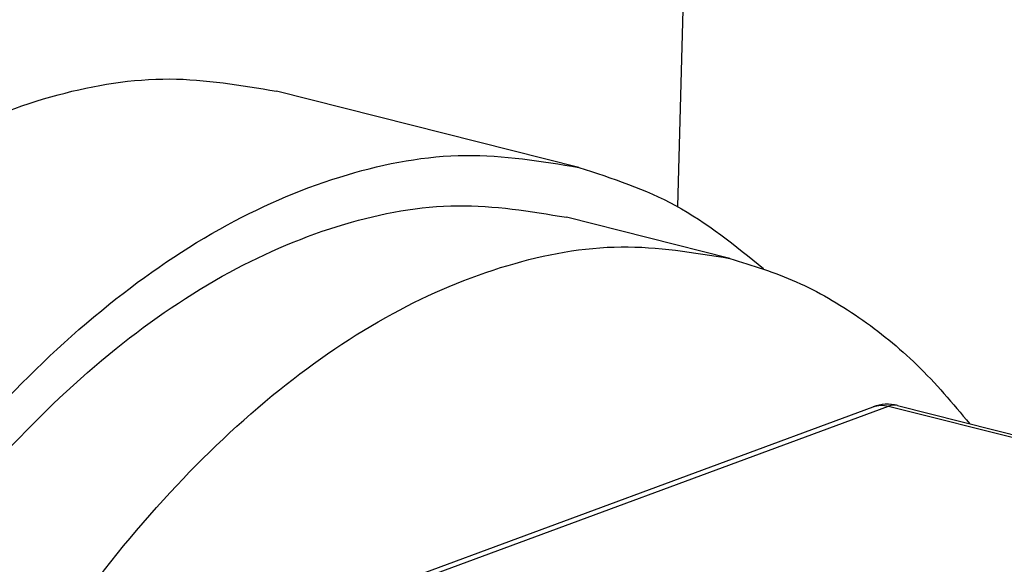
# Model space of a CAD drawing. Header units: inches. Extents: x -280 to 281, y -205 to 205.
# Tile 9 of 46: x -176 to -152, y -129 to -116. Entities that reach past the tile are written whole.
import ezdxf

# ---------------------------------------------------------------- set-up
doc = ezdxf.new("R2010")
doc.units = ezdxf.units.IN

# ---------------------------------------------------------------- blocks, each defined once
blk = doc.blocks.new('5222013350_00_G23_G27_BF_B3_B14_Motor_Bgr_63_EEXDe_1_1__3', base_point=(-536.604, -363.98))
at = {"color": 7, "linetype": 'Continuous'}
for p, q in [((-318.77, -217.038), (-319.391, -240.471)), ((-324.185, -238.564), (-338.899, -234.852)), ((-316.843, -242.995), (-324.796, -240.988)), ((-345.595, -263.418), (-309.863, -250.219)), ((-308.681, -250.156), (-278.855, -257.681))]:
    blk.add_line(p, q, dxfattribs=at)
at = {"color": 8, "linetype": 'Continuous'}
for p, q in [((-344.851, -263.387), (-309.12, -250.188)), ((-309.12, -250.188), (-279.294, -257.713))]:
    blk.add_line(p, q, dxfattribs=at)
at = {"color": 7, "linetype": 'Continuous'}
blk.add_arc((-309.17, -252.095), 2, 75.8398, 110.2742, dxfattribs=at)
for points, knots in [([(-385.857, -281.966), (-384.979, -279.073), (-383.241, -273.344), (-379.733, -265.209), (-375.672, -257.688), (-371.083, -250.973), (-366.087, -245.21), (-360.788, -240.536), (-355.295, -237.046), (-349.729, -234.875), (-344.173, -233.96), (-340.63, -234.559), (-338.899, -234.852)], [0, 0, 0, 0, 9.063305, 17.94872, 26.523568, 34.670998, 42.298174, 49.345992, 55.800906, 61.708675, 67.186719, 72.425339, 72.425339, 72.425339, 72.425339]), ([(-374.775, -309.568), (-374.599, -306.451), (-374.244, -300.145), (-372.548, -290.755), (-370.054, -281.504), (-366.734, -272.633), (-362.698, -264.37), (-358.043, -256.927), (-352.887, -250.491), (-347.356, -245.23), (-341.576, -241.264), (-335.688, -238.757), (-329.786, -237.645), (-326.021, -238.263), (-324.185, -238.564)], [0, 0, 0, 0, 9.357357, 18.93319, 28.56098, 38.071479, 47.301646, 56.10395, 64.356619, 71.975672, 78.929652, 85.257311, 91.084861, 96.630486, 96.630486, 96.630486, 96.630486]), ([(-324.185, -238.564), (-322.57, -239.093), (-319.272, -240.174), (-316.581, -242.368), (-315.207, -243.488)], [0, 0, 0, 0, 5.050983, 10.317514, 10.317514, 10.317514, 10.317514]), ([(-373.261, -309.008), (-373.092, -306.023), (-372.752, -299.982), (-371.128, -290.986), (-368.738, -282.124), (-365.558, -273.626), (-361.691, -265.71), (-357.232, -258.579), (-352.292, -252.414), (-346.994, -247.374), (-341.457, -243.575), (-335.816, -241.173), (-330.162, -240.108), (-326.555, -240.7), (-324.796, -240.988)], [0, 0, 0, 0, 8.964191, 18.137678, 27.360939, 36.471837, 45.314182, 53.746642, 61.65256, 68.951485, 75.61328, 81.675071, 87.257766, 92.570381, 92.570381, 92.570381, 92.570381]), ([(-365.307, -311.015), (-365.139, -308.029), (-364.798, -301.988), (-363.174, -292.993), (-360.784, -284.13), (-357.604, -275.632), (-353.738, -267.717), (-349.278, -260.586), (-344.339, -254.42), (-339.041, -249.38), (-333.503, -245.582), (-327.862, -243.18), (-322.209, -242.114), (-318.602, -242.706), (-316.843, -242.995)], [0, 0, 0, 0, 8.964191, 18.137678, 27.360939, 36.471837, 45.314182, 53.746642, 61.65256, 68.951485, 75.61328, 81.675071, 87.257766, 92.570381, 92.570381, 92.570381, 92.570381]), ([(-316.843, -242.995), (-315.748, -243.334), (-313.534, -244.021), (-310.472, -245.824), (-307.609, -248.141), (-305.998, -250.058), (-305.172, -251.041)], [0, 0, 0, 0, 3.428784, 6.933224, 10.58112, 14.42686, 14.42686, 14.42686, 14.42686])]:
    blk.add_open_spline(points, degree=3, knots=knots, dxfattribs=at)
at = {"color": 8, "linetype": 'Continuous'}
for points, knots in [([(-308.681, -250.156), (-308.753, -250.145), (-308.901, -250.121), (-309.045, -250.165), (-309.12, -250.188)], [0, 0, 0, 0, 0.2153444, 0.4449699, 0.4449699, 0.4449699, 0.4449699]), ([(-309.863, -250.219), (-309.743, -250.186), (-309.498, -250.119), (-309.247, -250.164), (-309.12, -250.188)], [0, 0, 0, 0, 0.3693287, 0.7528562, 0.7528562, 0.7528562, 0.7528562])]:
    blk.add_open_spline(points, degree=3, knots=knots, dxfattribs=at)
blk = doc.blocks.new('5222013350_00_G23_G27_BF_B3_B14_Motor_Bgr_63_EEXDe_1__4', base_point=(-536.604, -363.98))
blk.add_blockref('5222013350_00_G23_G27_BF_B3_B14_Motor_Bgr_63_EEXDe_1_1__3', (-536.604, -363.98))
blk = doc.blocks.new('Allg_AnsichtA_von_', base_point=(-381.729, -249.164))
blk.add_blockref('5222013350_00_G23_G27_BF_B3_B14_Motor_Bgr_63_EEXDe_1__4', (-536.604, -363.98))

msp = doc.modelspace()

# ---------------------------------------------------------------- block references
at = {"xscale": 0.5, "yscale": 0.5, "zscale": 0.5}
msp.add_blockref('Allg_AnsichtA_von_', (-190.865, -124.582), dxfattribs=at)

doc.saveas('drawing.dxf')
